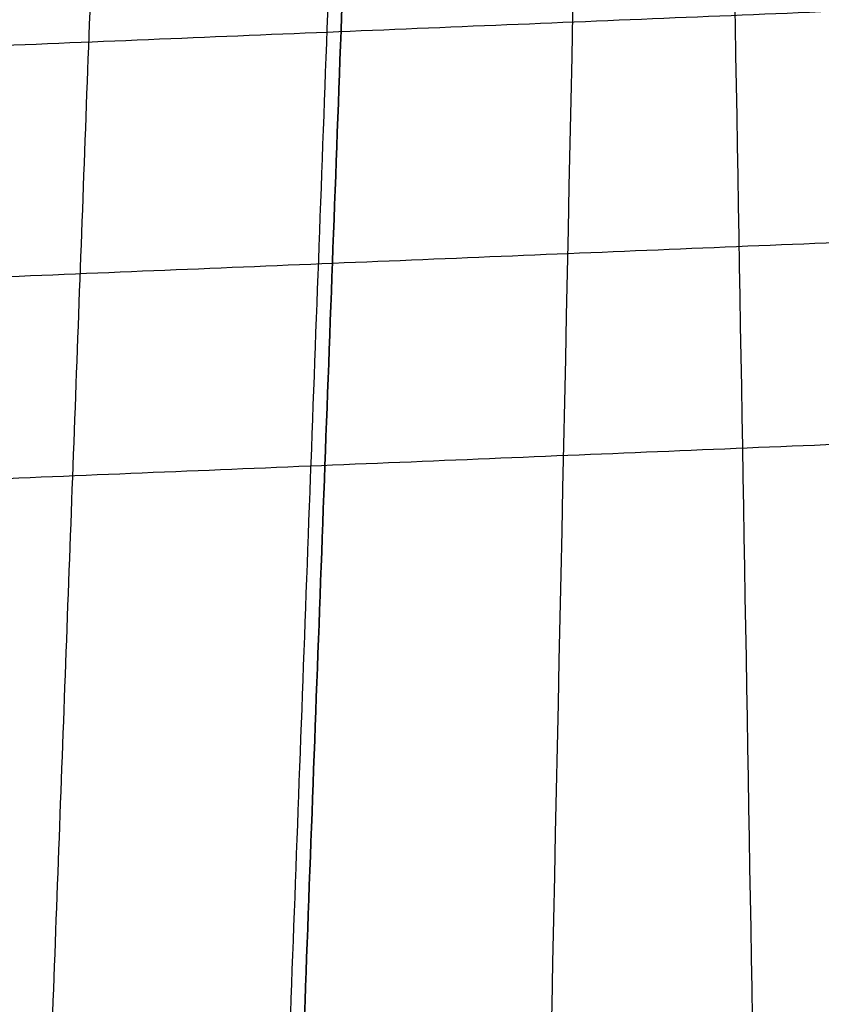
# Model space of a CAD drawing. Header units: millimetres. Extents: x -505 to 505, y 0 to 800.
# Tile 22 of 256: x -226.12 to -220.66, y 340.69 to 347.4. Entities that reach past the tile are written whole.
import ezdxf

# ---------------------------------------------------------------- set-up
doc = ezdxf.new("R2010")
doc.units = ezdxf.units.MM
doc.header["$MEASUREMENT"] = 0
for name, color, linetype in [('IGES level 1', 255, 'Continuous'), ('IGES level 12', 255, 'Continuous'), ('IGES level 16', 255, 'Continuous'), ('IGES level 4', 255, 'Continuous')]:
    doc.layers.add(name, color=color, linetype=linetype)

msp = doc.modelspace()

# ---------------------------------------------------------------- linework, layer by layer
at = {"layer": 'IGES level 1'}
for points in [[(195.4775, 337.9529, -156.7623), (-20.8055, 346.8863, 15.2077), (-237.0886, 355.8198, 187.1776)], [(-237.0886, 355.8198, 187.1776), (-20.8055, 346.8863, 15.2077), (195.4775, 337.9529, -156.7623)]]:
    msp.add_open_spline(points, degree=2, dxfattribs=at)
at = {"layer": 'IGES level 12'}
for points in [[(-233.0011, 338.4587, -147.0255), (-228.7383, 358.6927, -144.6781), (-224.4755, 378.9267, -142.3307)], [(-224.4755, 378.9267, -142.3307), (-228.7383, 358.6927, -144.6781), (-233.0011, 338.4587, -147.0255)], [(-224.4755, 378.9267, -142.3307), (-225.2294, 358.6322, -145.8418), (-225.9833, 338.3378, -149.3529)], [(-224.4755, 378.9267, -142.3307), (-225.2294, 358.6322, -145.8418), (-225.9833, 338.3378, -149.3529)], [(-233.0011, 338.4587, -147.0255), (-128.9429, 342.7568, -64.2873), (-24.8846, 347.0548, 18.451)], [(-24.8846, 347.0548, 18.451), (-128.9429, 342.7568, -64.2873), (-233.0011, 338.4587, -147.0255)]]:
    msp.add_open_spline(points, degree=2, dxfattribs=at)
at = {"layer": 'IGES level 16', "extrusion": (0.782322, 0.032313, 0.622036)}
msp.add_arc((359.2317, 4.7095, -254.9769), 6, 88.52824, 268.52824, dxfattribs=at)
at = {"layer": 'IGES level 16'}
for points in [[(-233.4194, 346.9309, -174.5531), (-213.8614, 347.7387, -159.0022), (-194.3033, 348.5465, -143.4513)], [(-239.0358, 345.1221, -167.3955), (-219.4778, 345.93, -151.8446), (-199.9197, 346.7378, -136.2938)], [(-235.9069, 343.8761, -171.266), (-216.3488, 344.684, -155.7151), (-196.7908, 345.4918, -140.1643)]]:
    msp.add_open_spline(points, degree=2, dxfattribs=at)
at = {"layer": 'IGES level 4', "extrusion": (0.03658, 0.984702, 0.170363)}
msp.add_arc((243.0909, -217.5845, 298.9258), 15, 114.93452, 198.27329, dxfattribs=at)
at = {"layer": 'IGES level 4'}
for points in [[(-220.9732, 602, -158.5616), (-227.3301, 301, -195.7884), (-233.687, 0, -233.0152)], [(-216.9762, 602, -154.7094), (-223.3331, 301, -191.9362), (-229.69, 0, -229.163)], [(-216.9762, 602, -154.7094), (-223.3331, 301, -191.9362), (-229.69, 0, -229.163)], [(-222.5023, 388.391, -141.3341), (-223.4407, 363.1303, -145.7044), (-224.3791, 337.8695, -150.0748)], [(-222.5023, 388.391, -141.3341), (-223.4407, 363.1303, -145.7044), (-224.3791, 337.8695, -150.0748)], [(-224.2829, 337.8532, -150.0012), (-223.3445, 363.114, -145.6308), (-222.4061, 388.3747, -141.2605)], [(-222.4061, 388.3747, -141.2605), (-223.3445, 363.114, -145.6308), (-224.2829, 337.8532, -150.0012)], [(-221.7432, 376.2803, -182.6258), (-219.9324, 271.2792, -183.2142), (-218.1217, 166.2781, -183.8025)]]:
    msp.add_open_spline(points, degree=2, dxfattribs=at)

doc.saveas('drawing.dxf')
